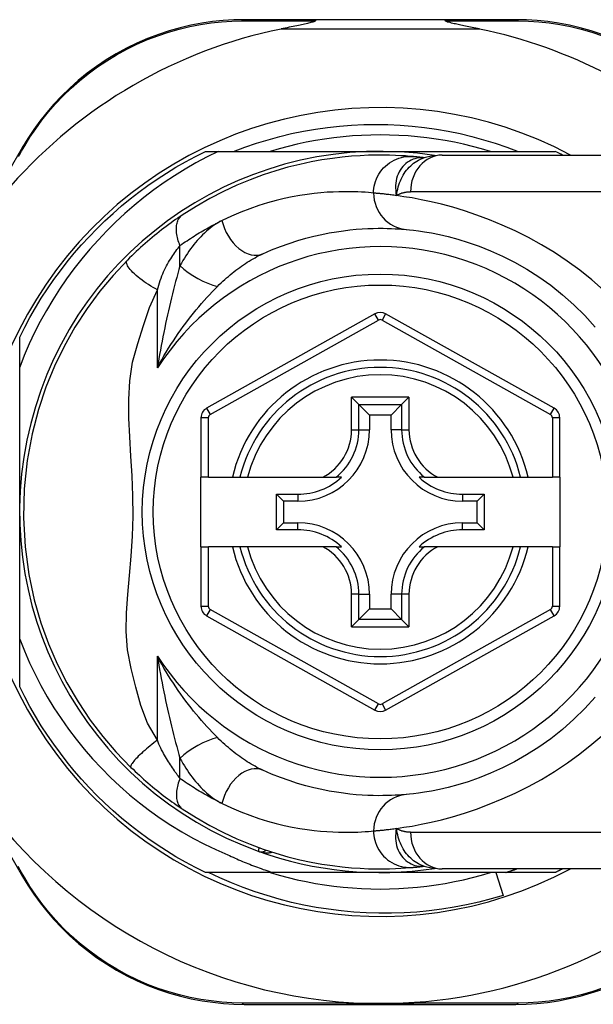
# Model space of a CAD drawing. Header units: inches. Extents: x 3.4 to 95.3, y 5.8 to 50.1.
# Tile 55 of 83: x 21.5 to 22.1, y 33.4 to 34.5. Entities that reach past the tile are written whole.
import ezdxf

# ---------------------------------------------------------------- set-up
doc = ezdxf.new("R2010")
doc.units = ezdxf.units.IN
doc.header["$MEASUREMENT"] = 0
doc.layers.add('Visible Edges(ANSI)', color=7, linetype='Continuous', lineweight=25)
doc.layers.add('Visible Tangent Edges(ANSI)', color=7, linetype='Continuous', lineweight=25)

msp = doc.modelspace()

# ---------------------------------------------------------------- linework, layer by layer
at = {"layer": 'Visible Edges(ANSI)'}
for p, q in [((21.7903, 34.4512), (21.7128, 34.4512)), ((21.9284, 34.4512), (21.7903, 34.4512)), ((22.0054, 34.4512), (21.9284, 34.4512)), ((21.4745, 34.314), (21.4335, 34.2434)), ((21.6712, 34.3095), (21.685, 34.3095)), ((21.685, 34.3095), (21.8593, 34.3095)), ((21.8593, 34.3095), (22.0474, 34.3095)), ((21.9258, 34.3055), (22.163, 34.3055)), ((21.9066, 34.3026), (21.9066, 34.3026)), ((21.8535, 34.1349), (21.6725, 34.0333)), ((22.0463, 34.0333), (21.8651, 34.1349)), ((21.4715, 34.0776), (21.4715, 34.1097)), ((21.4715, 33.9217), (21.4715, 34.0776)), ((21.8285, 34.045), (21.8363, 34.0372)), ((21.8823, 34.0372), (21.8902, 34.045)), ((21.8363, 34.0372), (21.8478, 34.0257)), ((21.8823, 34.0372), (21.8709, 34.0257)), ((21.6665, 34.023), (21.6665, 33.9591)), ((21.8478, 34.0257), (21.8478, 34.0102)), ((21.8709, 34.0257), (21.8478, 34.0257)), ((21.8709, 34.0102), (21.8709, 34.0257)), ((22.0523, 33.9591), (22.0523, 34.023)), ((21.6744, 33.9591), (21.6665, 33.9591)), ((21.6665, 33.8843), (21.6665, 33.9591)), ((21.6744, 33.9591), (21.7003, 33.9591)), ((21.7003, 33.9591), (21.7084, 33.9591)), ((21.7084, 33.9591), (21.7165, 33.9591)), ((21.7165, 33.9591), (21.7975, 33.9591)), ((21.7975, 33.9591), (21.8118, 33.9591)), ((21.8177, 33.9591), (21.8118, 33.9591)), ((21.9069, 33.9591), (21.901, 33.9591)), ((21.9069, 33.9591), (21.9212, 33.9591)), ((21.9212, 33.9591), (22.0021, 33.9591)), ((22.0021, 33.9591), (22.0103, 33.9591)), ((22.0103, 33.9591), (22.0184, 33.9591)), ((22.0184, 33.9591), (22.0445, 33.9591)), ((22.0523, 33.9591), (22.0445, 33.9591)), ((22.0523, 33.9591), (22.0523, 33.8843)), ((21.7477, 33.9408), (21.7707, 33.9408)), ((21.7477, 33.9408), (21.7552, 33.9332)), ((21.7477, 33.9025), (21.7477, 33.9408)), ((21.7707, 33.9332), (21.7552, 33.9332)), ((21.7552, 33.9332), (21.7552, 33.9101)), ((21.9479, 33.9408), (21.971, 33.9408)), ((21.9634, 33.9332), (21.9479, 33.9332)), ((21.971, 33.9408), (21.9634, 33.9332)), ((21.9634, 33.9101), (21.9634, 33.9332)), ((21.971, 33.9408), (21.971, 33.9025)), ((21.4715, 33.785), (21.4715, 33.9217)), ((21.7477, 33.9025), (21.7552, 33.9101)), ((21.7707, 33.9025), (21.7477, 33.9025)), ((21.7552, 33.9101), (21.7707, 33.9101)), ((21.9479, 33.9101), (21.9634, 33.9101)), ((21.971, 33.9025), (21.9479, 33.9025)), ((21.971, 33.9025), (21.9634, 33.9101)), ((21.6665, 33.8843), (21.6665, 33.8203)), ((21.6665, 33.8843), (21.6744, 33.8843)), ((21.7003, 33.8843), (21.6744, 33.8843)), ((21.7084, 33.8843), (21.7003, 33.8843)), ((21.7165, 33.8843), (21.7084, 33.8843)), ((21.7975, 33.8843), (21.7165, 33.8843)), ((21.8118, 33.8843), (21.7975, 33.8843)), ((21.8118, 33.8843), (21.8177, 33.8843)), ((21.901, 33.8843), (21.9069, 33.8843)), ((21.9212, 33.8843), (21.9069, 33.8843)), ((22.0021, 33.8843), (21.9212, 33.8843)), ((22.0103, 33.8843), (22.0021, 33.8843)), ((22.0184, 33.8843), (22.0103, 33.8843)), ((22.0445, 33.8843), (22.0184, 33.8843)), ((22.0445, 33.8843), (22.0523, 33.8843)), ((22.0523, 33.8203), (22.0523, 33.8843)), ((21.8478, 33.8331), (21.8478, 33.8176)), ((21.8709, 33.8176), (21.8709, 33.8331)), ((21.8363, 33.8061), (21.8478, 33.8176)), ((21.8478, 33.8176), (21.8709, 33.8176)), ((21.8823, 33.8061), (21.8709, 33.8176)), ((21.6725, 33.81), (21.8535, 33.7084)), ((21.8363, 33.8061), (21.8285, 33.7983)), ((21.8651, 33.7084), (22.0463, 33.81)), ((21.8902, 33.7983), (21.8823, 33.8061)), ((21.3272, 33.7842), (21.4746, 33.5296)), ((21.4715, 33.7336), (21.4715, 33.785)), ((21.9066, 33.5407), (21.9066, 33.5407)), ((21.7434, 33.5339), (21.6712, 33.5339)), ((21.8593, 33.5339), (21.7434, 33.5339)), ((21.9943, 33.5339), (21.8593, 33.5339)), ((22.163, 33.5378), (21.9258, 33.5378)), ((21.9836, 33.5339), (21.9915, 33.5093)), ((22.0474, 33.5339), (21.9943, 33.5339)), ((21.7131, 33.3921), (22.0052, 33.3921))]:
    msp.add_line(p, q, dxfattribs=at)
at = {"layer": 'Visible Edges(ANSI)', "flags": 128}
for points in [[(21.7128, 34.4512), (21.7018, 34.451), (21.6905, 34.4503), (21.679, 34.4491), (21.6674, 34.4474), (21.6557, 34.4452), (21.644, 34.4425), (21.6323, 34.4392), (21.6207, 34.4353), (21.6091, 34.4309), (21.5976, 34.4259), (21.5864, 34.4204), (21.5753, 34.4144), (21.5646, 34.4079), (21.5542, 34.4009), (21.5441, 34.3935), (21.5345, 34.3857), (21.5253, 34.3775), (21.5166, 34.3691), (21.5084, 34.3603), (21.5006, 34.3513), (21.4933, 34.3422), (21.4866, 34.3329), (21.4803, 34.3235), (21.4745, 34.314)], [(21.7903, 34.4512), (21.7902, 34.4512), (21.7902, 34.4512), (21.7902, 34.4512), (21.7902, 34.4512), (21.7901, 34.4511), (21.7901, 34.4511), (21.7901, 34.4511), (21.7901, 34.4511), (21.79, 34.451), (21.79, 34.451), (21.79, 34.451), (21.79, 34.4509), (21.7899, 34.4509), (21.7899, 34.4508), (21.7899, 34.4508), (21.7899, 34.4507), (21.7898, 34.4506), (21.7898, 34.4506), (21.7898, 34.4505), (21.7898, 34.4504), (21.7897, 34.4504), (21.7897, 34.4503), (21.7897, 34.4502), (21.7897, 34.4501)], [(21.9284, 34.4512), (21.9284, 34.4512), (21.9284, 34.4512), (21.9285, 34.4512), (21.9285, 34.4512), (21.9285, 34.4511), (21.9285, 34.4511), (21.9286, 34.4511), (21.9286, 34.4511), (21.9286, 34.451), (21.9286, 34.451), (21.9287, 34.451), (21.9287, 34.4509), (21.9287, 34.4509), (21.9287, 34.4508), (21.9288, 34.4508), (21.9288, 34.4507), (21.9288, 34.4506), (21.9288, 34.4506), (21.9289, 34.4505), (21.9289, 34.4504), (21.9289, 34.4504), (21.9289, 34.4503), (21.929, 34.4502), (21.929, 34.4501)], [(22.0979, 34.4352), (22.0862, 34.4391), (22.0744, 34.4424), (22.0627, 34.4452), (22.051, 34.4474), (22.0394, 34.4491), (22.0279, 34.4503), (22.0165, 34.451), (22.0054, 34.4512)], [(21.7897, 34.4501), (21.7893, 34.4497), (21.7886, 34.4493), (21.7877, 34.449), (21.7868, 34.4487), (21.7858, 34.4484), (21.7847, 34.4481), (21.7835, 34.4478), (21.7823, 34.4475), (21.7809, 34.4472), (21.7795, 34.4468), (21.7779, 34.4465), (21.7764, 34.4461), (21.7747, 34.4458), (21.773, 34.4454), (21.7712, 34.445), (21.7694, 34.4446), (21.7675, 34.4442), (21.7655, 34.4438), (21.7635, 34.4434), (21.7614, 34.443), (21.7593, 34.4425), (21.7571, 34.4421), (21.7549, 34.4416), (21.7527, 34.4412)], [(21.966, 34.4412), (21.964, 34.4416), (21.962, 34.442), (21.9601, 34.4424), (21.9582, 34.4428), (21.9563, 34.4432), (21.9545, 34.4436), (21.9527, 34.4439), (21.9509, 34.4443), (21.9493, 34.4446), (21.9476, 34.445), (21.946, 34.4453), (21.9445, 34.4457), (21.943, 34.446), (21.9416, 34.4463), (21.9403, 34.4466), (21.9389, 34.4469), (21.9374, 34.4472), (21.9359, 34.4476), (21.9344, 34.448), (21.933, 34.4484), (21.9317, 34.4487), (21.9305, 34.4492), (21.9295, 34.4496), (21.929, 34.4501)], [(21.7015, 34.3095), (21.7138, 34.3141), (21.7262, 34.3183), (21.7387, 34.3221), (21.7513, 34.3255), (21.764, 34.3286), (21.7767, 34.3312), (21.7896, 34.3334), (21.8025, 34.3353), (21.8154, 34.3367), (21.8284, 34.3377), (21.8415, 34.3383), (21.8545, 34.3385), (21.8676, 34.3383), (21.8807, 34.3377), (21.8937, 34.3367), (21.9067, 34.3353), (21.9196, 34.3334), (21.9325, 34.3312), (21.9452, 34.3286), (21.9579, 34.3255), (21.9705, 34.3221), (21.9829, 34.3183), (21.9953, 34.3141), (22.0075, 34.3095)], [(21.9779, 34.3095), (21.9683, 34.3123), (21.9586, 34.3148), (21.9488, 34.3172), (21.939, 34.3193), (21.9292, 34.3211), (21.9193, 34.3227), (21.9093, 34.3241), (21.8994, 34.3252), (21.8894, 34.3261), (21.8794, 34.3267), (21.8693, 34.327), (21.8593, 34.3272), (21.8493, 34.327), (21.8393, 34.3267), (21.8293, 34.3261), (21.8193, 34.3252), (21.8093, 34.3241), (21.7994, 34.3227), (21.7895, 34.3211), (21.7796, 34.3193), (21.7698, 34.3172), (21.7601, 34.3148), (21.7504, 34.3123), (21.7408, 34.3095)], [(21.685, 34.3095), (21.673, 34.3035), (21.6611, 34.2971), (21.6495, 34.2904), (21.6381, 34.2833), (21.6269, 34.2759), (21.6159, 34.2681), (21.6052, 34.2599), (21.5948, 34.2514), (21.5846, 34.2426), (21.5747, 34.2334), (21.5651, 34.224), (21.5558, 34.2142), (21.5468, 34.2042), (21.5382, 34.1939), (21.5299, 34.1833), (21.522, 34.1725), (21.5143, 34.1613), (21.5071, 34.15), (21.5002, 34.1384), (21.4937, 34.1266), (21.4875, 34.1146), (21.4818, 34.1024), (21.4765, 34.0901), (21.4715, 34.0776)], [(21.4715, 34.1097), (21.4769, 34.1205), (21.4826, 34.131), (21.4886, 34.1414), (21.4948, 34.1516), (21.5014, 34.1617), (21.5082, 34.1716), (21.5153, 34.1812), (21.5226, 34.1907), (21.5302, 34.2), (21.5381, 34.209), (21.5462, 34.2178), (21.5546, 34.2264), (21.5632, 34.2348), (21.572, 34.2429), (21.581, 34.2508), (21.5903, 34.2584), (21.5998, 34.2657), (21.6094, 34.2728), (21.6193, 34.2796), (21.6293, 34.2862), (21.6396, 34.2924), (21.65, 34.2984), (21.6605, 34.3041), (21.6712, 34.3095)], [(21.8946, 34.3039), (21.8909, 34.3042), (21.8865, 34.3046), (21.8814, 34.3049), (21.8758, 34.3052), (21.8694, 34.3054), (21.8625, 34.3055), (21.8549, 34.3055), (21.8467, 34.3053), (21.8378, 34.3049), (21.8284, 34.3043), (21.8184, 34.3033), (21.8078, 34.302), (21.7966, 34.3004), (21.7849, 34.2982), (21.7727, 34.2956), (21.76, 34.2924), (21.7469, 34.2887), (21.7333, 34.2842), (21.7194, 34.2791), (21.7051, 34.2732), (21.6907, 34.2665), (21.676, 34.2589), (21.6612, 34.2504), (21.6464, 34.241)], [(21.9066, 34.3026), (21.9059, 34.3027), (21.9053, 34.3028), (21.9046, 34.3028), (21.904, 34.3029), (21.9034, 34.303), (21.9028, 34.303), (21.9023, 34.3031), (21.9017, 34.3032), (21.9012, 34.3032), (21.9006, 34.3033), (21.9001, 34.3033), (21.8996, 34.3034), (21.8991, 34.3034), (21.8986, 34.3035), (21.8981, 34.3035), (21.8977, 34.3036), (21.8973, 34.3036), (21.8968, 34.3037), (21.8964, 34.3037), (21.896, 34.3038), (21.8956, 34.3038), (21.8953, 34.3038), (21.8949, 34.3039), (21.8946, 34.3039)], [(21.9258, 34.3055), (21.9162, 34.3048), (21.9063, 34.3025)], [(21.6464, 34.241), (21.644, 34.2394), (21.6416, 34.2378), (21.6392, 34.2361), (21.6367, 34.2344), (21.6343, 34.2326), (21.6318, 34.2308), (21.6292, 34.2289), (21.6267, 34.227), (21.6242, 34.2251), (21.6216, 34.2231), (21.6191, 34.221), (21.6165, 34.219), (21.614, 34.2169), (21.6115, 34.2148), (21.609, 34.2126), (21.6065, 34.2105), (21.604, 34.2083), (21.6016, 34.2061), (21.5992, 34.2039), (21.5968, 34.2017), (21.5944, 34.1994), (21.592, 34.1972), (21.5897, 34.1949), (21.5874, 34.1926)], [(21.7329, 34.1993), (21.7425, 34.2035), (21.752, 34.2073), (21.7614, 34.2106), (21.7705, 34.2136), (21.7794, 34.2161), (21.788, 34.2183), (21.7964, 34.2202), (21.8044, 34.2218), (21.8122, 34.2231), (21.8196, 34.2242), (21.8267, 34.225), (21.8335, 34.2257), (21.8399, 34.2262), (21.8461, 34.2265), (21.8518, 34.2267), (21.8572, 34.2268), (21.8623, 34.2268), (21.8669, 34.2267), (21.8713, 34.2266), (21.8752, 34.2264), (21.8788, 34.2262), (21.882, 34.2259), (21.8849, 34.2257), (21.8873, 34.2255)], [(21.8873, 34.2255), (21.8906, 34.2252), (21.8949, 34.2247), (21.9004, 34.224), (21.907, 34.223), (21.9145, 34.2218), (21.923, 34.2201), (21.9325, 34.2179), (21.9428, 34.2151), (21.9539, 34.2117), (21.9657, 34.2075), (21.978, 34.2026), (21.9908, 34.1969), (22.0037, 34.1903), (22.0168, 34.1829), (22.0299, 34.1746), (22.0428, 34.1655), (22.0554, 34.1554), (22.0675, 34.1445), (22.0793, 34.1329), (22.0904, 34.1206)], [(21.5874, 34.1926), (21.572, 34.1762), (21.5578, 34.1592), (21.5441, 34.1406), (21.5309, 34.1203), (21.5192, 34.0996), (21.5089, 34.0784), (21.4998, 34.0561), (21.4916, 34.0319), (21.4848, 34.0056), (21.4795, 33.977), (21.4763, 33.9464), (21.4755, 33.9153), (21.4773, 33.8842), (21.4814, 33.8545), (21.4872, 33.8273), (21.4944, 33.8025), (21.5026, 33.7798), (21.5119, 33.7585), (21.5223, 33.7379), (21.5344, 33.7173), (21.5474, 33.6979), (21.5608, 33.6803), (21.575, 33.6637), (21.5911, 33.647)], [(21.4715, 33.785), (21.4766, 33.7722), (21.4821, 33.7595), (21.4881, 33.7471), (21.4944, 33.7349), (21.5012, 33.7228), (21.5084, 33.711), (21.516, 33.6995), (21.5239, 33.6882), (21.5323, 33.6772), (21.541, 33.6665), (21.55, 33.6561), (21.5594, 33.646), (21.5691, 33.6362), (21.5792, 33.6267), (21.5896, 33.6176), (21.6003, 33.6089), (21.6113, 33.6005), (21.6226, 33.5925), (21.6341, 33.5849), (21.6458, 33.5777), (21.6578, 33.5709), (21.6701, 33.5645), (21.6825, 33.5585), (21.6952, 33.553)], [(21.6712, 33.5339), (21.6605, 33.5392), (21.65, 33.5449), (21.6396, 33.5509), (21.6293, 33.5571), (21.6193, 33.5637), (21.6094, 33.5705), (21.5998, 33.5776), (21.5903, 33.5849), (21.581, 33.5925), (21.572, 33.6004), (21.5632, 33.6085), (21.5546, 33.6169), (21.5462, 33.6255), (21.5381, 33.6343), (21.5302, 33.6434), (21.5226, 33.6526), (21.5153, 33.6621), (21.5082, 33.6718), (21.5014, 33.6816), (21.4948, 33.6917), (21.4886, 33.7019), (21.4826, 33.7123), (21.4769, 33.7229), (21.4715, 33.7336)], [(22.0905, 33.7226), (22.0793, 33.7103), (22.0676, 33.6987), (22.0554, 33.6878), (22.0427, 33.6778), (22.0298, 33.6686), (22.0167, 33.6604), (22.0036, 33.6529), (21.9906, 33.6464), (21.9778, 33.6406), (21.9655, 33.6357), (21.9537, 33.6315), (21.9426, 33.6281), (21.9324, 33.6254), (21.923, 33.6232), (21.9145, 33.6215), (21.907, 33.6202), (21.9004, 33.6192), (21.895, 33.6186), (21.8906, 33.6181), (21.8873, 33.6178)], [(21.5911, 33.647), (21.5934, 33.6449), (21.5956, 33.6427), (21.5979, 33.6406), (21.6002, 33.6385), (21.6025, 33.6364), (21.6048, 33.6343), (21.6072, 33.6322), (21.6095, 33.6302), (21.6119, 33.6282), (21.6143, 33.6262), (21.6166, 33.6243), (21.619, 33.6223), (21.6213, 33.6205), (21.6237, 33.6186), (21.626, 33.6168), (21.6283, 33.6151), (21.6307, 33.6133), (21.633, 33.6116), (21.6353, 33.61), (21.6375, 33.6084), (21.6398, 33.6068), (21.642, 33.6052), (21.6442, 33.6037), (21.6464, 33.6023)], [(21.8873, 33.6178), (21.8849, 33.6176), (21.882, 33.6174), (21.8788, 33.6172), (21.8752, 33.617), (21.8713, 33.6168), (21.8669, 33.6166), (21.8622, 33.6166), (21.8571, 33.6165), (21.8517, 33.6166), (21.846, 33.6168), (21.8399, 33.6171), (21.8334, 33.6176), (21.8267, 33.6183), (21.8196, 33.6191), (21.8121, 33.6202), (21.8044, 33.6215), (21.7963, 33.6231), (21.7879, 33.625), (21.7793, 33.6272), (21.7704, 33.6298), (21.7613, 33.6327), (21.752, 33.6361), (21.7425, 33.6398), (21.7329, 33.644)], [(21.6464, 33.6023), (21.6612, 33.5929), (21.6759, 33.5844), (21.6906, 33.5769), (21.7051, 33.5701), (21.7194, 33.5642), (21.7333, 33.5591), (21.7469, 33.5546), (21.76, 33.5509), (21.7727, 33.5477), (21.7849, 33.5451), (21.7966, 33.543), (21.8078, 33.5413), (21.8184, 33.54), (21.8284, 33.539), (21.8378, 33.5384), (21.8467, 33.538), (21.8549, 33.5378), (21.8625, 33.5378), (21.8694, 33.5379), (21.8758, 33.5381), (21.8814, 33.5384), (21.8865, 33.5388), (21.8909, 33.5391), (21.8946, 33.5394)], [(21.6952, 33.553), (21.6971, 33.5521), (21.6991, 33.5512), (21.7011, 33.5503), (21.7031, 33.5494), (21.705, 33.5485), (21.707, 33.5476), (21.709, 33.5468), (21.711, 33.5459), (21.713, 33.5451), (21.715, 33.5443), (21.717, 33.5435), (21.719, 33.5427), (21.721, 33.5419), (21.723, 33.5411), (21.725, 33.5403), (21.7271, 33.5395), (21.7291, 33.5388), (21.7311, 33.5381), (21.7332, 33.5373), (21.7352, 33.5366), (21.7373, 33.5359), (21.7393, 33.5352), (21.7413, 33.5345), (21.7434, 33.5339)], [(21.8946, 33.5394), (21.8949, 33.5395), (21.8953, 33.5395), (21.8956, 33.5395), (21.896, 33.5396), (21.8964, 33.5396), (21.8968, 33.5396), (21.8973, 33.5397), (21.8977, 33.5397), (21.8981, 33.5398), (21.8986, 33.5398), (21.8991, 33.5399), (21.8996, 33.5399), (21.9001, 33.54), (21.9006, 33.54), (21.9012, 33.5401), (21.9017, 33.5401), (21.9023, 33.5402), (21.9028, 33.5403), (21.9034, 33.5403), (21.904, 33.5404), (21.9046, 33.5405), (21.9053, 33.5406), (21.9059, 33.5406), (21.9066, 33.5407)], [(21.9063, 33.5408), (21.9162, 33.5385), (21.9258, 33.5378)], [(21.9915, 33.5093), (21.9785, 33.5054), (21.9653, 33.5021), (21.9521, 33.4991), (21.9388, 33.4965), (21.9254, 33.4944), (21.9119, 33.4927), (21.8985, 33.4914), (21.885, 33.4905), (21.8714, 33.4901), (21.8578, 33.4901), (21.8443, 33.4905), (21.8307, 33.4913), (21.8172, 33.4926), (21.8037, 33.4943), (21.7903, 33.4964), (21.777, 33.4989), (21.7638, 33.5018), (21.7506, 33.5052), (21.7376, 33.509), (21.7247, 33.5131), (21.712, 33.5177), (21.6994, 33.5227), (21.6869, 33.5281), (21.6746, 33.5339)], [(21.7408, 33.5339), (21.7504, 33.531), (21.7601, 33.5285), (21.7698, 33.5261), (21.7796, 33.5241), (21.7895, 33.5222), (21.7994, 33.5206), (21.8093, 33.5192), (21.8193, 33.5181), (21.8293, 33.5173), (21.8393, 33.5166), (21.8493, 33.5163), (21.8593, 33.5161), (21.8693, 33.5163), (21.8794, 33.5166), (21.8894, 33.5173), (21.8994, 33.5181), (21.9093, 33.5192), (21.9193, 33.5206), (21.9292, 33.5222), (21.939, 33.5241), (21.9488, 33.5261), (21.9586, 33.5285), (21.9683, 33.531), (21.9779, 33.5339)], [(21.9943, 33.5339), (21.9948, 33.534), (21.9953, 33.5342), (21.9958, 33.5343), (21.9963, 33.5345), (21.9968, 33.5347), (21.9973, 33.5348), (21.9977, 33.535), (21.9982, 33.5351), (21.9987, 33.5353), (21.9992, 33.5355), (21.9997, 33.5356), (22.0002, 33.5358), (22.0006, 33.5359), (22.0011, 33.5361), (22.0016, 33.5363), (22.0021, 33.5364), (22.0026, 33.5366), (22.0031, 33.5368), (22.0035, 33.5369), (22.004, 33.5371), (22.0045, 33.5373), (22.005, 33.5375), (22.0055, 33.5376), (22.006, 33.5378)], [(22.0553, 33.5378), (22.055, 33.5376), (22.0547, 33.5375), (22.0543, 33.5373), (22.054, 33.5371), (22.0537, 33.537), (22.0533, 33.5368), (22.053, 33.5366), (22.0527, 33.5365), (22.0524, 33.5363), (22.052, 33.5361), (22.0517, 33.536), (22.0514, 33.5358), (22.051, 33.5356), (22.0507, 33.5355), (22.0504, 33.5353), (22.0501, 33.5352), (22.0497, 33.535), (22.0494, 33.5348), (22.0491, 33.5347), (22.0487, 33.5345), (22.0484, 33.5343), (22.0481, 33.5342), (22.0477, 33.534), (22.0474, 33.5339)], [(21.4746, 33.5296), (21.4803, 33.5201), (21.4866, 33.5107), (21.4934, 33.5014), (21.5007, 33.4922), (21.5084, 33.4832), (21.5167, 33.4744), (21.5254, 33.4659), (21.5346, 33.4577), (21.5443, 33.4499), (21.5543, 33.4425), (21.5648, 33.4355), (21.5755, 33.429), (21.5866, 33.4229), (21.5979, 33.4174), (21.6093, 33.4124), (21.6209, 33.408), (21.6326, 33.4042), (21.6443, 33.4009), (21.656, 33.3981), (21.6677, 33.3959), (21.6793, 33.3943), (21.6907, 33.3931), (21.702, 33.3924), (21.7131, 33.3921)], [(22.0052, 33.3921), (22.0163, 33.3924), (22.0277, 33.393), (22.0392, 33.3942), (22.0509, 33.3959), (22.0626, 33.3982), (22.0744, 33.401), (22.0861, 33.4043), (22.0978, 33.4082)], [(21.8716, 33.3931), (21.8706, 33.3931), (21.8696, 33.3931), (21.8686, 33.3931), (21.8675, 33.393), (21.8665, 33.393), (21.8655, 33.393), (21.8644, 33.393), (21.8634, 33.393), (21.8624, 33.393), (21.8614, 33.393), (21.8603, 33.393), (21.8593, 33.393), (21.8583, 33.393), (21.8573, 33.393), (21.8562, 33.393), (21.8552, 33.393), (21.8542, 33.393), (21.8532, 33.393), (21.8521, 33.393), (21.8511, 33.393), (21.8501, 33.3931), (21.8491, 33.3931), (21.848, 33.3931), (21.847, 33.3931)]]:
    msp.add_lwpolyline(points, dxfattribs=at)
at = {"layer": 'Visible Edges(ANSI)'}
msp.add_circle((21.8593, 33.9217), 0.2559, dxfattribs=at)
for centre, radius, start, end in [((21.8593, 33.9225), 0.5295, 101.6205, 138.6133), ((21.8593, 33.9225), 0.5295, 46.3272, 78.3795), ((21.8593, 33.9217), 0.435, 61.9275, 298.0725), ((21.8593, 33.9217), 0.3878, 81.3339, 250.212), ((21.8593, 33.9217), 0.431, 62.9516, 64.1261), ((21.8593, 34.1246), 0.0118, 60.7088, 119.3132), ((21.8593, 33.9217), 0.1555, 13.9164, 166.0836), ((21.6783, 34.023), 0.0118, 119.3132, 180), ((22.0405, 34.023), 0.0118, 0, 60.7088), ((21.7707, 34.0102), 0.077, 270, 0), ((21.9479, 34.0102), 0.077, 180, 270), ((21.7707, 34.0102), 0.0694, 270, 312.5174), ((21.9479, 34.0102), 0.0694, 227.4826, 270), ((21.7707, 33.8331), 0.077, 0, 90), ((21.7707, 33.8331), 0.0694, 47.4826, 90), ((21.9479, 33.8331), 0.077, 90, 180), ((21.9479, 33.8331), 0.0694, 90, 132.5174), ((21.8593, 33.9217), 0.1555, 193.9164, 346.0836), ((21.6783, 33.8203), 0.0118, 180, 240.6868), ((22.0405, 33.8203), 0.0118, 299.2912, 0), ((21.8593, 33.7187), 0.0118, 240.6868, 299.2912), ((21.8593, 33.9225), 0.5295, 213.0725, 268.6669), ((21.7314, 33.566), 0.00984, 250.212, 303.9366), ((21.8593, 33.9217), 0.3878, 250.212, 278.6661), ((21.8593, 33.9225), 0.5295, 271.3331, 313.4046)]:
    msp.add_arc(centre, radius, start, end, dxfattribs=at)
at = {"layer": 'Visible Tangent Edges(ANSI)'}
for p, q in [((21.7527, 34.4412), (21.966, 34.4412)), ((22.163, 34.2661), (21.8919, 34.2661)), ((21.6439, 34.1866), (21.6439, 34.2083)), ((21.6196, 34.0766), (21.6196, 34.1605)), ((21.8574, 34.1281), (21.8535, 34.1349)), ((21.8651, 34.1349), (21.8613, 34.1281)), ((21.6764, 34.0264), (21.8574, 34.1281)), ((21.8613, 34.1281), (22.0424, 34.0264)), ((21.8285, 34.0102), (21.8285, 34.045)), ((21.8902, 34.045), (21.8285, 34.045)), ((21.8902, 34.045), (21.8902, 34.0102)), ((21.6725, 34.0333), (21.6764, 34.0264)), ((21.8363, 34.0102), (21.8363, 34.0372)), ((21.8363, 34.0372), (21.8823, 34.0372)), ((21.8823, 34.0372), (21.8823, 34.0102)), ((22.0424, 34.0264), (22.0463, 34.0333)), ((21.6744, 34.023), (21.6665, 34.023)), ((21.6744, 33.9591), (21.6744, 34.023)), ((22.0523, 34.023), (22.0445, 34.023)), ((22.0445, 34.023), (22.0445, 33.9591)), ((21.8285, 34.0102), (21.8363, 34.0102)), ((21.8363, 34.0102), (21.8478, 34.0102)), ((21.8823, 34.0102), (21.8709, 34.0102)), ((21.8823, 34.0102), (21.8902, 34.0102)), ((21.7707, 33.9408), (21.7707, 33.9332)), ((21.9479, 33.9408), (21.9479, 33.9332)), ((21.7707, 33.9025), (21.7707, 33.9101)), ((21.9479, 33.9025), (21.9479, 33.9101)), ((21.6744, 33.8203), (21.6744, 33.8843)), ((22.0445, 33.8843), (22.0445, 33.8203)), ((21.8285, 33.7983), (21.8285, 33.8331)), ((21.8363, 33.8331), (21.8285, 33.8331)), ((21.8363, 33.8061), (21.8363, 33.8331)), ((21.8363, 33.8331), (21.8478, 33.8331)), ((21.8823, 33.8331), (21.8709, 33.8331)), ((21.8902, 33.8331), (21.8823, 33.8331)), ((21.8823, 33.8331), (21.8823, 33.8061)), ((21.8902, 33.8331), (21.8902, 33.7983)), ((21.6665, 33.8203), (21.6744, 33.8203)), ((21.6764, 33.8169), (21.6725, 33.81)), ((21.8574, 33.7152), (21.6764, 33.8169)), ((22.0424, 33.8169), (21.8613, 33.7152)), ((22.0463, 33.81), (22.0424, 33.8169)), ((22.0445, 33.8203), (22.0523, 33.8203)), ((21.8823, 33.8061), (21.8363, 33.8061)), ((21.8285, 33.7983), (21.8902, 33.7983)), ((21.6196, 33.6762), (21.6196, 33.7667)), ((21.8535, 33.7084), (21.8574, 33.7152)), ((21.8613, 33.7152), (21.8651, 33.7084)), ((21.6439, 33.635), (21.6439, 33.6567)), ((21.8919, 33.5772), (22.163, 33.5772))]:
    msp.add_line(p, q, dxfattribs=at)
at = {"layer": 'Visible Tangent Edges(ANSI)', "flags": 128}
for points in [[(21.4769, 34.3154), (21.4826, 34.3247), (21.4888, 34.3339), (21.4954, 34.343), (21.5026, 34.3519), (21.5102, 34.3607), (21.5183, 34.3692), (21.5268, 34.3775), (21.5358, 34.3854), (21.5452, 34.3931), (21.5551, 34.4003), (21.5653, 34.4071), (21.5758, 34.4135), (21.5866, 34.4194), (21.5976, 34.4248), (21.6088, 34.4297), (21.6202, 34.434), (21.6316, 34.4378), (21.6431, 34.4411), (21.6545, 34.4438), (21.6659, 34.446), (21.6773, 34.4477), (21.6885, 34.4489), (21.6996, 34.4496), (21.7104, 34.4498)], [(21.7104, 34.4498), (21.7135, 34.4499), (21.7167, 34.4499), (21.7198, 34.4499), (21.723, 34.4499), (21.7262, 34.4499), (21.7294, 34.4499), (21.7326, 34.4499), (21.7359, 34.45), (21.7391, 34.45), (21.7424, 34.45), (21.7457, 34.45), (21.749, 34.45), (21.7523, 34.45), (21.7556, 34.45), (21.759, 34.45), (21.7624, 34.45), (21.7657, 34.4501), (21.7691, 34.4501), (21.7725, 34.4501), (21.7759, 34.4501), (21.7793, 34.4501), (21.7828, 34.4501), (21.7862, 34.4501), (21.7897, 34.4501)], [(21.929, 34.4501), (21.9324, 34.4501), (21.9358, 34.4501), (21.9393, 34.4501), (21.9427, 34.4501), (21.9461, 34.4501), (21.9494, 34.4501), (21.9528, 34.4501), (21.9562, 34.45), (21.9595, 34.45), (21.9628, 34.45), (21.9661, 34.45), (21.9694, 34.45), (21.9727, 34.45), (21.976, 34.45), (21.9793, 34.45), (21.9825, 34.45), (21.9857, 34.4499), (21.9889, 34.4499), (21.9921, 34.4499), (21.9953, 34.4499), (21.9985, 34.4499), (22.0016, 34.4499), (22.0048, 34.4499), (22.0079, 34.4499)], [(22.0079, 34.4499), (22.0187, 34.4496), (22.0298, 34.4489), (22.0411, 34.4477), (22.0525, 34.446), (22.0639, 34.4438), (22.0754, 34.441), (22.0869, 34.4378), (22.0983, 34.434)], [(21.4702, 34.304), (21.4719, 34.3069), (21.4736, 34.3098), (21.4752, 34.3126), (21.4769, 34.3154)], [(21.8521, 34.2647), (21.8522, 34.2671), (21.8524, 34.2696), (21.8528, 34.2722), (21.8534, 34.2748), (21.8542, 34.2773), (21.8552, 34.2799), (21.8563, 34.2824), (21.8577, 34.2849), (21.8592, 34.2873), (21.8609, 34.2896), (21.8628, 34.2917), (21.8648, 34.2938), (21.867, 34.2956), (21.8693, 34.2973), (21.8717, 34.2988), (21.8742, 34.3002), (21.8768, 34.3013), (21.8793, 34.3022), (21.882, 34.303), (21.8846, 34.3035), (21.8871, 34.3039), (21.8897, 34.304), (21.8922, 34.304), (21.8946, 34.3039)], [(21.9053, 34.3027), (21.9031, 34.3027), (21.9009, 34.3026), (21.8988, 34.3022), (21.8966, 34.3017), (21.8946, 34.301), (21.8925, 34.3001), (21.8906, 34.2991), (21.8887, 34.2979), (21.8869, 34.2965), (21.8852, 34.2949), (21.8836, 34.2932), (21.8821, 34.2914), (21.8808, 34.2895), (21.8796, 34.2874), (21.8785, 34.2852), (21.8776, 34.2829), (21.8769, 34.2805), (21.8763, 34.278), (21.8759, 34.2754), (21.8757, 34.2728), (21.8757, 34.2702), (21.8759, 34.2675), (21.8762, 34.2647), (21.8768, 34.262)], [(21.8768, 34.262), (21.8771, 34.2644), (21.8776, 34.2667), (21.8781, 34.269), (21.8787, 34.2713), (21.8793, 34.2735), (21.88, 34.2757), (21.8809, 34.2778), (21.8818, 34.2798), (21.8827, 34.2818), (21.8838, 34.2838), (21.885, 34.2857), (21.8862, 34.2875), (21.8875, 34.2892), (21.8889, 34.2909), (21.8904, 34.2925), (21.892, 34.294), (21.8936, 34.2954), (21.8952, 34.2967), (21.897, 34.2979), (21.8987, 34.2991), (21.9006, 34.3001), (21.9025, 34.301), (21.9044, 34.3018), (21.9063, 34.3025)], [(21.9066, 34.3026), (21.9065, 34.3026), (21.9065, 34.3026), (21.9065, 34.3026), (21.9064, 34.3026), (21.9064, 34.3026), (21.9064, 34.3026), (21.9063, 34.3026), (21.9063, 34.3026), (21.9062, 34.3026), (21.9062, 34.3026), (21.9061, 34.3026), (21.9061, 34.3026), (21.906, 34.3026), (21.906, 34.3027), (21.9059, 34.3027), (21.9058, 34.3027), (21.9058, 34.3027), (21.9057, 34.3027), (21.9057, 34.3027), (21.9056, 34.3027), (21.9055, 34.3027), (21.9054, 34.3027), (21.9054, 34.3027), (21.9053, 34.3027)], [(21.8521, 34.2647), (21.8495, 34.2649), (21.8465, 34.2652), (21.8431, 34.2655), (21.8393, 34.2657), (21.8351, 34.2659), (21.8306, 34.266), (21.8256, 34.2661), (21.8203, 34.2661), (21.8146, 34.266), (21.8085, 34.2658), (21.8021, 34.2655), (21.7953, 34.2649), (21.7881, 34.2642), (21.7806, 34.2632), (21.7728, 34.262), (21.7646, 34.2605), (21.7561, 34.2587), (21.7473, 34.2566), (21.7382, 34.2541), (21.7288, 34.2512), (21.7191, 34.2479), (21.7093, 34.2441), (21.6993, 34.2399), (21.6891, 34.2352)], [(21.8768, 34.262), (21.8753, 34.2622), (21.8739, 34.2624), (21.8725, 34.2626), (21.8712, 34.2627), (21.8699, 34.2629), (21.8686, 34.2631), (21.8673, 34.2632), (21.8661, 34.2633), (21.865, 34.2635), (21.8638, 34.2636), (21.8627, 34.2637), (21.8617, 34.2638), (21.8607, 34.2639), (21.8597, 34.264), (21.8588, 34.2641), (21.8579, 34.2642), (21.857, 34.2643), (21.8562, 34.2643), (21.8554, 34.2644), (21.8547, 34.2645), (21.854, 34.2645), (21.8533, 34.2646), (21.8527, 34.2646), (21.8521, 34.2647)], [(21.8768, 34.262), (21.8773, 34.2623), (21.8779, 34.2627), (21.8785, 34.263), (21.879, 34.2633), (21.8796, 34.2636), (21.8802, 34.2638), (21.8808, 34.2641), (21.8814, 34.2643), (21.882, 34.2646), (21.8826, 34.2648), (21.8833, 34.265), (21.8839, 34.2651), (21.8845, 34.2653), (21.8852, 34.2654), (21.8858, 34.2656), (21.8865, 34.2657), (21.8871, 34.2658), (21.8878, 34.2659), (21.8884, 34.266), (21.8891, 34.266), (21.8898, 34.2661), (21.8905, 34.2661), (21.8912, 34.2661), (21.8919, 34.2661)], [(22.0995, 34.1604), (22.0869, 34.1714), (22.0738, 34.1818), (22.0604, 34.1916), (22.0467, 34.2008), (22.0327, 34.2092), (22.0186, 34.217), (22.0044, 34.224), (21.9904, 34.2303), (21.9766, 34.236), (21.963, 34.2411), (21.9499, 34.2455), (21.9372, 34.2494), (21.9252, 34.2526), (21.9139, 34.2553), (21.9034, 34.2575), (21.8937, 34.2594), (21.8848, 34.2608), (21.8768, 34.262)], [(21.6439, 34.2083), (21.6433, 34.21), (21.6426, 34.2117), (21.6421, 34.2134), (21.6416, 34.2151), (21.6411, 34.2168), (21.6408, 34.2185), (21.6405, 34.2202), (21.6402, 34.2219), (21.6401, 34.2236), (21.64, 34.2252), (21.64, 34.2267), (21.6401, 34.2283), (21.6402, 34.2297), (21.6404, 34.2312), (21.6408, 34.2325), (21.6411, 34.2338), (21.6416, 34.235), (21.6421, 34.2361), (21.6427, 34.2371), (21.6433, 34.2381), (21.644, 34.2389), (21.6448, 34.2397), (21.6456, 34.2404), (21.6464, 34.241)], [(21.6439, 34.2083), (21.6458, 34.2096), (21.6477, 34.211), (21.6496, 34.2123), (21.6515, 34.2135), (21.6534, 34.2148), (21.6553, 34.216), (21.6572, 34.2172), (21.6591, 34.2184), (21.661, 34.2196), (21.6629, 34.2208), (21.6647, 34.2219), (21.6666, 34.2231), (21.6685, 34.2242), (21.6704, 34.2253), (21.6723, 34.2263), (21.6742, 34.2274), (21.676, 34.2284), (21.6779, 34.2294), (21.6798, 34.2304), (21.6817, 34.2314), (21.6835, 34.2324), (21.6854, 34.2333), (21.6872, 34.2343), (21.6891, 34.2352)], [(21.6891, 34.2352), (21.6869, 34.2341), (21.6848, 34.2328), (21.6826, 34.2315), (21.6805, 34.2301), (21.6784, 34.2286), (21.6764, 34.227), (21.6743, 34.2253), (21.6723, 34.2236), (21.6703, 34.2217), (21.6683, 34.2198), (21.6663, 34.2178), (21.6644, 34.2158), (21.6625, 34.2137), (21.6607, 34.2115), (21.6589, 34.2093), (21.6571, 34.207), (21.6553, 34.2046), (21.6536, 34.2022), (21.6519, 34.1997), (21.6502, 34.1972), (21.6486, 34.1946), (21.647, 34.192), (21.6454, 34.1893), (21.6439, 34.1866)], [(21.6196, 34.1605), (21.6203, 34.1631), (21.621, 34.1657), (21.6218, 34.1682), (21.6226, 34.1707), (21.6235, 34.1731), (21.6244, 34.1755), (21.6253, 34.1778), (21.6263, 34.1801), (21.6273, 34.1823), (21.6283, 34.1844), (21.6294, 34.1864), (21.6305, 34.1884), (21.6317, 34.1903), (21.6328, 34.1921), (21.634, 34.1939), (21.6351, 34.1957), (21.6362, 34.1974), (21.6374, 34.1991), (21.6385, 34.2007), (21.6396, 34.2023), (21.6407, 34.2039), (21.6418, 34.2054), (21.6429, 34.2069), (21.6439, 34.2083)], [(21.6843, 34.1643), (21.6862, 34.1662), (21.6881, 34.168), (21.6901, 34.1699), (21.692, 34.1716), (21.694, 34.1734), (21.696, 34.1751), (21.698, 34.1768), (21.7, 34.1784), (21.702, 34.1801), (21.704, 34.1816), (21.706, 34.1832), (21.7081, 34.1847), (21.7101, 34.1861), (21.7122, 34.1875), (21.7142, 34.1889), (21.7163, 34.1903), (21.7184, 34.1916), (21.7204, 34.1928), (21.7225, 34.194), (21.7246, 34.1952), (21.7267, 34.1963), (21.7287, 34.1974), (21.7308, 34.1984), (21.7329, 34.1993)], [(21.6196, 34.1605), (21.6173, 34.1619), (21.6149, 34.1633), (21.6125, 34.1647), (21.6101, 34.1662), (21.6077, 34.1678), (21.6053, 34.1694), (21.6031, 34.1711), (21.6009, 34.1727), (21.5988, 34.1744), (21.5968, 34.1761), (21.595, 34.1777), (21.5933, 34.1793), (21.5918, 34.1809), (21.5904, 34.1824), (21.5893, 34.1838), (21.5883, 34.1852), (21.5876, 34.1865), (21.587, 34.1877), (21.5867, 34.1887), (21.5865, 34.1897), (21.5865, 34.1906), (21.5867, 34.1914), (21.587, 34.192), (21.5874, 34.1926)], [(21.6439, 34.1866), (21.6427, 34.1825), (21.6415, 34.1783), (21.6404, 34.174), (21.6392, 34.1697), (21.638, 34.1653), (21.6369, 34.1608), (21.6358, 34.1564), (21.6347, 34.1519), (21.6336, 34.1473), (21.6325, 34.1428), (21.6315, 34.1382), (21.6304, 34.1336), (21.6294, 34.129), (21.6284, 34.1243), (21.6275, 34.1196), (21.6265, 34.1149), (21.6256, 34.1102), (21.6246, 34.1054), (21.6238, 34.1007), (21.6229, 34.0959), (21.622, 34.0911), (21.6212, 34.0863), (21.6204, 34.0815), (21.6196, 34.0766)], [(21.6196, 33.6762), (21.6089, 33.6944), (21.6018, 33.7135), (21.5966, 33.7331), (21.5915, 33.7533), (21.5875, 33.7734), (21.586, 33.7933), (21.5864, 33.8131), (21.5877, 33.833), (21.5896, 33.8532), (21.5914, 33.874), (21.5928, 33.8955), (21.5936, 33.9172), (21.5933, 33.9389), (21.5924, 33.9606), (21.5912, 33.9818), (21.59, 34.0024), (21.589, 34.0227), (21.5888, 34.0427), (21.5899, 34.0626), (21.593, 34.0827), (21.5986, 34.1028), (21.6045, 34.1224), (21.611, 34.1416), (21.6196, 34.1605)], [(21.6196, 34.0766), (21.6219, 34.081), (21.6243, 34.0852), (21.6267, 34.0895), (21.6292, 34.0936), (21.6317, 34.0978), (21.6342, 34.1018), (21.6368, 34.1058), (21.6394, 34.1098), (21.642, 34.1136), (21.6447, 34.1175), (21.6474, 34.1212), (21.6502, 34.1249), (21.6529, 34.1286), (21.6557, 34.1321), (21.6585, 34.1356), (21.6614, 34.1391), (21.6642, 34.1425), (21.6671, 34.1458), (21.6699, 34.1491), (21.6728, 34.1523), (21.6757, 34.1554), (21.6786, 34.1585), (21.6815, 34.1614), (21.6843, 34.1643)], [(21.6196, 33.7667), (21.6204, 33.7619), (21.6212, 33.757), (21.622, 33.7522), (21.6229, 33.7474), (21.6238, 33.7426), (21.6247, 33.7378), (21.6256, 33.7331), (21.6265, 33.7284), (21.6275, 33.7236), (21.6284, 33.719), (21.6294, 33.7143), (21.6304, 33.7097), (21.6315, 33.705), (21.6325, 33.7005), (21.6336, 33.6959), (21.6347, 33.6914), (21.6358, 33.6869), (21.6369, 33.6824), (21.6381, 33.678), (21.6392, 33.6736), (21.6404, 33.6693), (21.6416, 33.665), (21.6427, 33.6608), (21.6439, 33.6567)], [(21.6843, 33.679), (21.6815, 33.6819), (21.6786, 33.6848), (21.6757, 33.6879), (21.6729, 33.691), (21.67, 33.6942), (21.6671, 33.6974), (21.6642, 33.7008), (21.6614, 33.7042), (21.6586, 33.7076), (21.6558, 33.7111), (21.653, 33.7147), (21.6502, 33.7183), (21.6475, 33.722), (21.6448, 33.7258), (21.6421, 33.7296), (21.6394, 33.7335), (21.6368, 33.7375), (21.6342, 33.7415), (21.6317, 33.7455), (21.6292, 33.7497), (21.6267, 33.7538), (21.6243, 33.7581), (21.6219, 33.7624), (21.6196, 33.7667)], [(21.7329, 33.644), (21.7308, 33.6449), (21.7288, 33.6459), (21.7267, 33.647), (21.7246, 33.6481), (21.7225, 33.6493), (21.7205, 33.6505), (21.7184, 33.6517), (21.7163, 33.653), (21.7143, 33.6544), (21.7122, 33.6558), (21.7102, 33.6572), (21.7081, 33.6586), (21.7061, 33.6601), (21.704, 33.6617), (21.702, 33.6632), (21.7, 33.6648), (21.698, 33.6665), (21.696, 33.6682), (21.694, 33.6699), (21.6921, 33.6717), (21.6901, 33.6734), (21.6882, 33.6753), (21.6862, 33.6771), (21.6843, 33.679)], [(21.8768, 33.5813), (21.8848, 33.5825), (21.8936, 33.5839), (21.9033, 33.5858), (21.9139, 33.588), (21.9251, 33.5907), (21.9371, 33.5939), (21.9498, 33.5977), (21.9629, 33.6022), (21.9765, 33.6073), (21.9903, 33.613), (22.0044, 33.6194), (22.0186, 33.6264), (22.0327, 33.6341), (22.0467, 33.6426), (22.0605, 33.6517), (22.0739, 33.6614), (22.087, 33.6718), (22.0996, 33.6828)], [(21.6196, 33.6762), (21.6177, 33.6747), (21.6157, 33.6732), (21.6137, 33.6716), (21.6118, 33.6701), (21.6098, 33.6684), (21.6079, 33.6668), (21.606, 33.6652), (21.6041, 33.6636), (21.6024, 33.662), (21.6007, 33.6604), (21.5991, 33.6589), (21.5977, 33.6574), (21.5963, 33.656), (21.5951, 33.6547), (21.5941, 33.6535), (21.5932, 33.6523), (21.5924, 33.6513), (21.5918, 33.6504), (21.5914, 33.6496), (21.591, 33.6488), (21.5909, 33.6482), (21.5908, 33.6477), (21.5909, 33.6473), (21.5911, 33.647)], [(21.6439, 33.635), (21.6429, 33.6363), (21.642, 33.6377), (21.641, 33.6391), (21.64, 33.6405), (21.6389, 33.6419), (21.6379, 33.6434), (21.6369, 33.645), (21.6358, 33.6465), (21.6348, 33.6481), (21.6337, 33.6497), (21.6327, 33.6514), (21.6316, 33.653), (21.6306, 33.6548), (21.6295, 33.6565), (21.6285, 33.6583), (21.6274, 33.6601), (21.6263, 33.6619), (21.6253, 33.6638), (21.6242, 33.6657), (21.6232, 33.6677), (21.6223, 33.6697), (21.6213, 33.6718), (21.6205, 33.674), (21.6196, 33.6762)], [(21.6439, 33.6567), (21.6454, 33.654), (21.647, 33.6513), (21.6486, 33.6487), (21.6502, 33.6461), (21.6519, 33.6436), (21.6536, 33.6411), (21.6553, 33.6387), (21.6571, 33.6363), (21.6589, 33.634), (21.6607, 33.6318), (21.6626, 33.6296), (21.6645, 33.6275), (21.6664, 33.6254), (21.6683, 33.6235), (21.6703, 33.6216), (21.6723, 33.6197), (21.6743, 33.618), (21.6764, 33.6163), (21.6784, 33.6147), (21.6805, 33.6132), (21.6827, 33.6118), (21.6848, 33.6105), (21.6869, 33.6093), (21.6891, 33.6082)], [(21.6439, 33.635), (21.6433, 33.6334), (21.6426, 33.6317), (21.6421, 33.6299), (21.6416, 33.6282), (21.6411, 33.6265), (21.6408, 33.6248), (21.6405, 33.6231), (21.6402, 33.6214), (21.6401, 33.6198), (21.64, 33.6181), (21.64, 33.6166), (21.6401, 33.615), (21.6402, 33.6136), (21.6404, 33.6122), (21.6408, 33.6108), (21.6411, 33.6095), (21.6416, 33.6083), (21.6421, 33.6072), (21.6427, 33.6062), (21.6433, 33.6052), (21.644, 33.6044), (21.6448, 33.6036), (21.6456, 33.6029), (21.6464, 33.6023)], [(21.6891, 33.6082), (21.6872, 33.6091), (21.6854, 33.61), (21.6835, 33.6109), (21.6816, 33.6119), (21.6798, 33.6129), (21.6779, 33.6139), (21.676, 33.6149), (21.6741, 33.6159), (21.6723, 33.617), (21.6704, 33.6181), (21.6685, 33.6191), (21.6666, 33.6203), (21.6647, 33.6214), (21.6628, 33.6225), (21.6609, 33.6237), (21.659, 33.6249), (21.6572, 33.6261), (21.6553, 33.6273), (21.6534, 33.6285), (21.6515, 33.6298), (21.6496, 33.6311), (21.6477, 33.6324), (21.6458, 33.6337), (21.6439, 33.635)], [(21.6891, 33.6082), (21.6992, 33.6034), (21.7092, 33.5992), (21.7191, 33.5954), (21.7287, 33.5921), (21.738, 33.5892), (21.7472, 33.5867), (21.756, 33.5846), (21.7645, 33.5828), (21.7727, 33.5813), (21.7806, 33.5801), (21.7881, 33.5791), (21.7952, 33.5784), (21.802, 33.5779), (21.8084, 33.5775), (21.8145, 33.5773), (21.8202, 33.5772), (21.8256, 33.5772), (21.8305, 33.5773), (21.8351, 33.5774), (21.8393, 33.5776), (21.8431, 33.5779), (21.8465, 33.5781), (21.8495, 33.5784), (21.8521, 33.5786)], [(21.8521, 33.5786), (21.8527, 33.5787), (21.8533, 33.5787), (21.854, 33.5788), (21.8547, 33.5788), (21.8554, 33.5789), (21.8562, 33.579), (21.857, 33.579), (21.8579, 33.5791), (21.8588, 33.5792), (21.8597, 33.5793), (21.8607, 33.5794), (21.8617, 33.5795), (21.8628, 33.5796), (21.8638, 33.5797), (21.865, 33.5798), (21.8661, 33.58), (21.8673, 33.5801), (21.8686, 33.5803), (21.8699, 33.5804), (21.8712, 33.5806), (21.8725, 33.5807), (21.8739, 33.5809), (21.8753, 33.5811), (21.8768, 33.5813)], [(21.8521, 33.5786), (21.8522, 33.5762), (21.8524, 33.5737), (21.8528, 33.5711), (21.8534, 33.5685), (21.8542, 33.566), (21.8552, 33.5634), (21.8563, 33.5609), (21.8577, 33.5584), (21.8592, 33.556), (21.8609, 33.5537), (21.8628, 33.5516), (21.8648, 33.5496), (21.867, 33.5477), (21.8693, 33.546), (21.8717, 33.5445), (21.8742, 33.5431), (21.8768, 33.542), (21.8793, 33.5411), (21.882, 33.5404), (21.8846, 33.5398), (21.8871, 33.5395), (21.8897, 33.5393), (21.8922, 33.5393), (21.8946, 33.5394)], [(21.8768, 33.5813), (21.8762, 33.5786), (21.8759, 33.5758), (21.8757, 33.5732), (21.8757, 33.5705), (21.8759, 33.5679), (21.8763, 33.5653), (21.8769, 33.5628), (21.8776, 33.5604), (21.8785, 33.5581), (21.8796, 33.5559), (21.8808, 33.5539), (21.8821, 33.5519), (21.8836, 33.5501), (21.8852, 33.5484), (21.8869, 33.5468), (21.8887, 33.5455), (21.8906, 33.5442), (21.8925, 33.5432), (21.8946, 33.5423), (21.8966, 33.5416), (21.8988, 33.5411), (21.9009, 33.5407), (21.9031, 33.5406), (21.9053, 33.5406)], [(21.9063, 33.5408), (21.9044, 33.5415), (21.9025, 33.5423), (21.9006, 33.5432), (21.8987, 33.5442), (21.897, 33.5454), (21.8952, 33.5466), (21.8936, 33.5479), (21.892, 33.5493), (21.8904, 33.5508), (21.8889, 33.5524), (21.8875, 33.5541), (21.8862, 33.5558), (21.885, 33.5576), (21.8838, 33.5595), (21.8827, 33.5615), (21.8818, 33.5635), (21.8809, 33.5655), (21.88, 33.5676), (21.8793, 33.5698), (21.8787, 33.572), (21.8781, 33.5743), (21.8776, 33.5766), (21.8771, 33.5789), (21.8768, 33.5813)], [(21.8919, 33.5772), (21.8912, 33.5772), (21.8905, 33.5772), (21.8898, 33.5772), (21.8891, 33.5773), (21.8884, 33.5773), (21.8878, 33.5774), (21.8871, 33.5775), (21.8865, 33.5776), (21.8858, 33.5777), (21.8852, 33.5779), (21.8845, 33.578), (21.8839, 33.5782), (21.8833, 33.5784), (21.8826, 33.5785), (21.882, 33.5788), (21.8814, 33.579), (21.8808, 33.5792), (21.8802, 33.5795), (21.8796, 33.5797), (21.879, 33.58), (21.8785, 33.5803), (21.8779, 33.5806), (21.8773, 33.581), (21.8768, 33.5813)], [(21.7289, 33.5606), (21.7288, 33.5603), (21.7287, 33.5601), (21.7287, 33.5598), (21.7286, 33.5595), (21.7286, 33.5593), (21.7285, 33.559), (21.7285, 33.5588), (21.7284, 33.5585), (21.7284, 33.5583), (21.7283, 33.5581), (21.7283, 33.558), (21.7283, 33.5578), (21.7282, 33.5576), (21.7282, 33.5575), (21.7282, 33.5573), (21.7281, 33.5572), (21.7281, 33.5571), (21.7281, 33.557), (21.7281, 33.5569), (21.7281, 33.5569), (21.7281, 33.5568), (21.728, 33.5568), (21.728, 33.5568), (21.728, 33.5568)], [(21.728, 33.5568), (21.7286, 33.5565), (21.7293, 33.5563), (21.7299, 33.5562), (21.7305, 33.556), (21.7311, 33.5558), (21.7318, 33.5557), (21.7324, 33.5556), (21.733, 33.5554), (21.7337, 33.5553), (21.7343, 33.5553), (21.7349, 33.5552), (21.7356, 33.5551), (21.7362, 33.5551), (21.7369, 33.5551), (21.7375, 33.5551), (21.7381, 33.5551), (21.7388, 33.5551), (21.7394, 33.5552), (21.74, 33.5552), (21.7407, 33.5553), (21.7413, 33.5554), (21.7419, 33.5555), (21.7425, 33.5557), (21.7431, 33.5558)], [(21.477, 33.5282), (21.4746, 33.5322), (21.4722, 33.5363), (21.4698, 33.5405)], [(21.9053, 33.5406), (21.9054, 33.5406), (21.9054, 33.5406), (21.9055, 33.5406), (21.9056, 33.5406), (21.9057, 33.5406), (21.9057, 33.5406), (21.9058, 33.5406), (21.9058, 33.5407), (21.9059, 33.5407), (21.906, 33.5407), (21.906, 33.5407), (21.9061, 33.5407), (21.9061, 33.5407), (21.9062, 33.5407), (21.9062, 33.5407), (21.9063, 33.5407), (21.9063, 33.5407), (21.9064, 33.5407), (21.9064, 33.5407), (21.9064, 33.5407), (21.9065, 33.5407), (21.9065, 33.5407), (21.9065, 33.5407), (21.9066, 33.5407)], [(21.7107, 33.3935), (21.6998, 33.3937), (21.6888, 33.3945), (21.6775, 33.3957), (21.6662, 33.3974), (21.6548, 33.3995), (21.6433, 33.4022), (21.6319, 33.4055), (21.6205, 33.4093), (21.6091, 33.4136), (21.5979, 33.4185), (21.5869, 33.4239), (21.576, 33.4298), (21.5655, 33.4362), (21.5553, 33.4431), (21.5454, 33.4503), (21.536, 33.458), (21.5269, 33.4659), (21.5184, 33.4742), (21.5103, 33.4828), (21.5026, 33.4916), (21.4955, 33.5006), (21.4888, 33.5097), (21.4826, 33.5189), (21.477, 33.5282)], [(22.0983, 33.4094), (22.0868, 33.4056), (22.0753, 33.4023), (22.0638, 33.3996), (22.0523, 33.3974), (22.0409, 33.3956), (22.0296, 33.3944), (22.0185, 33.3937), (22.0076, 33.3935)], [(21.847, 33.3931), (21.841, 33.3931), (21.835, 33.3931), (21.8291, 33.3931), (21.8231, 33.3931), (21.8172, 33.3932), (21.8113, 33.3932), (21.8054, 33.3932), (21.7995, 33.3932), (21.7937, 33.3932), (21.7879, 33.3932), (21.7822, 33.3932), (21.7764, 33.3932), (21.7707, 33.3932), (21.7651, 33.3933), (21.7594, 33.3933), (21.7539, 33.3933), (21.7483, 33.3933), (21.7428, 33.3933), (21.7373, 33.3934), (21.7319, 33.3934), (21.7265, 33.3934), (21.7212, 33.3934), (21.7159, 33.3934), (21.7107, 33.3935)], [(22.0076, 33.3935), (22.0024, 33.3934), (21.9971, 33.3934), (21.9918, 33.3934), (21.9864, 33.3934), (21.981, 33.3934), (21.9756, 33.3933), (21.9701, 33.3933), (21.9646, 33.3933), (21.959, 33.3933), (21.9534, 33.3933), (21.9478, 33.3932), (21.9421, 33.3932), (21.9364, 33.3932), (21.9306, 33.3932), (21.9249, 33.3932), (21.9191, 33.3932), (21.9132, 33.3932), (21.9073, 33.3932), (21.9014, 33.3932), (21.8955, 33.3931), (21.8896, 33.3931), (21.8836, 33.3931), (21.8776, 33.3931), (21.8716, 33.3931)]]:
    msp.add_lwpolyline(points, dxfattribs=at)
at = {"layer": 'Visible Tangent Edges(ANSI)'}
msp.add_circle((21.8593, 33.9217), 0.2441, dxfattribs=at)
for centre, radius, start, end in [((21.8593, 33.9217), 0.2854, 212.8812, 147.1188), ((21.8593, 34.1246), 0.00394, 60.7088, 119.3132), ((21.8593, 33.9217), 0.1634, 13.2332, 166.7668), ((21.8593, 33.9217), 0.1476, 14.6748, 165.3252), ((21.6783, 34.023), 0.00394, 119.3132, 180), ((22.0405, 34.023), 0.00394, 0, 60.7088), ((21.7707, 34.0102), 0.0577, 297.5852, 0), ((21.7707, 34.0102), 0.0656, 308.7097, 0), ((21.9479, 34.0102), 0.0656, 180, 231.2903), ((21.9479, 34.0102), 0.0577, 180, 242.4148), ((21.8593, 33.9217), 0.1634, 193.2332, 346.7668), ((21.8593, 33.9217), 0.1476, 194.6748, 345.3252), ((21.7707, 33.8331), 0.0577, 0, 62.4148), ((21.7707, 33.8331), 0.0656, 0, 51.2903), ((21.9479, 33.8331), 0.0656, 128.7097, 180), ((21.9479, 33.8331), 0.0577, 117.5852, 180), ((21.6783, 33.8203), 0.00394, 180, 240.6868), ((22.0405, 33.8203), 0.00394, 299.2912, 0), ((21.8593, 33.7187), 0.00394, 240.6868, 299.2912)]:
    msp.add_arc(centre, radius, start, end, dxfattribs=at)
for centre, major_axis, ratio, start_param, end_param in [((21.7128, 34.4412), (0, 0.01), 0.490597, 0, 0.522348), ((22.0054, 34.4412), (0, 0.01), 0.489692, 5.761173, 6.283185), ((21.4832, 34.309), (-0.00865, 0.00502), 0.487239, 5.762078, 6.283185), ((21.9258, 34.2661), (0, 0.0394), 0.860915, 0, 1.570796), ((21.9193, 34.499), (-0.0125, -0.1965), 0.394768, 6.26267, 6.279105), ((21.891, 34.2647), (-0.0036, -0.0392), 0.987056, 4.803178, 6.283185), ((21.7165, 34.2352), (0.0163, -0.0358), 0.663135, 4.419079, 6.283185), ((21.6682, 34.1866), (-0.034, 0.0199), 0.367954, 1.008544, 2.26339), ((21.6682, 33.6567), (-0.034, -0.0199), 0.367954, 4.019795, 5.274641), ((21.7165, 33.6082), (0.0163, 0.0358), 0.663135, 0, 1.864107), ((21.891, 33.5786), (-0.0036, 0.0392), 0.987056, 0, 1.480007), ((21.9258, 33.5772), (0, -0.0394), 0.860915, 4.712389, 6.283185), ((21.9193, 33.3443), (-0.0125, 0.1965), 0.394768, 0.00408, 0.020515), ((21.4832, 33.5346), (-0.00865, -0.00501), 0.491578, 0, 0.522713), ((21.7131, 33.4021), (0, -0.01), 0.488859, 5.761481, 6.283185), ((22.0052, 33.4021), (0, -0.01), 0.487954, 0, 0.52137)]:
    msp.add_ellipse(centre, major_axis=major_axis, ratio=ratio, start_param=start_param, end_param=end_param, dxfattribs=at)

doc.saveas('drawing.dxf')
